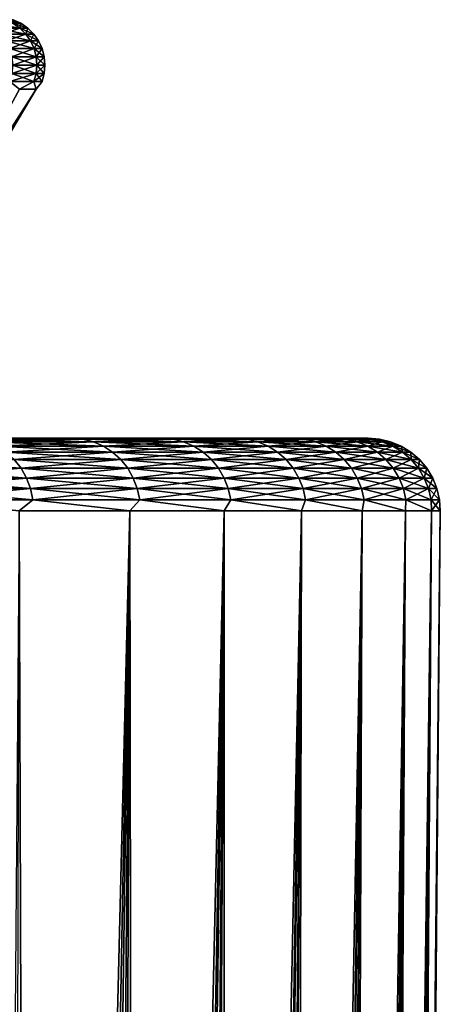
# Model space of a CAD drawing. Header units: metres. Extents: x -105 to 105, y -72 to 59.
# Tile 232 of 256: x 21.25 to 23, y -50.7 to -46.61. Entities that reach past the tile are written whole.
import ezdxf

# ---------------------------------------------------------------- set-up
doc = ezdxf.new("R2010")
doc.units = ezdxf.units.M
doc.layers.add('solid_509431_AD150_SW0001', color=7, linetype='CONTINUOUS')

msp = doc.modelspace()

# ---------------------------------------------------------------- linework, layer by layer
at = {"layer": 'solid_509431_AD150_SW0001'}
for points in [[(21.254328, -46.626785, -6.25), (21.222616, -46.612011, -6.25), (21.18923, -46.612011, -5.060039)], [(21.22089, -46.626785, -5.05826), (21.254328, -46.626785, -6.25), (21.18923, -46.612011, -5.060039)], [(21.254328, -46.626785, -6.25), (21.22089, -46.626785, -7.44174), (21.222616, -46.612011, -6.25)], [(21.249498, -46.646854, -5.056654), (21.22089, -46.626785, -5.05826), (21.120686, -46.626785, -3.87027)], [(21.149157, -46.646854, -3.867062), (21.249498, -46.646854, -5.056654), (21.120686, -46.626785, -3.87027)], [(21.249498, -46.646854, -7.443346), (21.149157, -46.646854, -8.632937), (21.22089, -46.626785, -7.44174)], [(21.173719, -46.671612, -8.635705), (21.149157, -46.646854, -8.632937), (21.249498, -46.646854, -7.443346)], [(21.274176, -46.671612, -5.055268), (21.249498, -46.646854, -5.056654), (21.149157, -46.646854, -3.867062)], [(21.173719, -46.671612, -3.864295), (21.274176, -46.671612, -5.055268), (21.149157, -46.646854, -3.867062)], [(21.274176, -46.671612, -7.444732), (21.173719, -46.671612, -8.635705), (21.249498, -46.646854, -7.443346)], [(21.249498, -46.646854, -7.443346), (21.22089, -46.626785, -7.44174), (21.254328, -46.626785, -6.25)], [(21.28298, -46.646854, -6.25), (21.254328, -46.626785, -6.25), (21.22089, -46.626785, -5.05826)], [(21.249498, -46.646854, -5.056654), (21.28298, -46.646854, -6.25), (21.22089, -46.626785, -5.05826)], [(21.28298, -46.646854, -6.25), (21.249498, -46.646854, -7.443346), (21.254328, -46.626785, -6.25)], [(21.274176, -46.671612, -7.444732), (21.249498, -46.646854, -7.443346), (21.28298, -46.646854, -6.25)], [(21.307697, -46.671612, -6.25), (21.28298, -46.646854, -6.25), (21.249498, -46.646854, -5.056654)], [(21.274176, -46.671612, -5.055268), (21.307697, -46.671612, -6.25), (21.249498, -46.646854, -5.056654)], [(21.307697, -46.671612, -6.25), (21.274176, -46.671612, -7.444732), (21.28298, -46.646854, -6.25)], [(21.193617, -46.700294, -8.637947), (21.173719, -46.671612, -8.635705), (21.274176, -46.671612, -7.444732)], [(21.29417, -46.700294, -5.054145), (21.274176, -46.671612, -5.055268), (21.173719, -46.671612, -3.864295)], [(21.193617, -46.700294, -3.862053), (21.29417, -46.700294, -5.054145), (21.173719, -46.671612, -3.864295)], [(21.29417, -46.700294, -7.445855), (21.193617, -46.700294, -8.637947), (21.274176, -46.671612, -7.444732)], [(21.208246, -46.732029, -8.639595), (21.193617, -46.700294, -8.637947), (21.29417, -46.700294, -7.445855)], [(21.308867, -46.732029, -5.053319), (21.29417, -46.700294, -5.054145), (21.193617, -46.700294, -3.862053)], [(21.208246, -46.732029, -3.860404), (21.308867, -46.732029, -5.053319), (21.193617, -46.700294, -3.862053)], [(21.308867, -46.732029, -7.446681), (21.208246, -46.732029, -8.639595), (21.29417, -46.700294, -7.445855)], [(21.29417, -46.700294, -7.445855), (21.274176, -46.671612, -7.444732), (21.307697, -46.671612, -6.25)], [(21.327723, -46.700294, -6.25), (21.307697, -46.671612, -6.25), (21.274176, -46.671612, -5.055268)], [(21.29417, -46.700294, -5.054145), (21.327723, -46.700294, -6.25), (21.274176, -46.671612, -5.055268)], [(21.327723, -46.700294, -6.25), (21.29417, -46.700294, -7.445855), (21.307697, -46.671612, -6.25)], [(21.308867, -46.732029, -7.446681), (21.29417, -46.700294, -7.445855), (21.327723, -46.700294, -6.25)], [(21.342443, -46.732029, -6.25), (21.327723, -46.700294, -6.25), (21.29417, -46.700294, -5.054145)], [(21.308867, -46.732029, -5.053319), (21.342443, -46.732029, -6.25), (21.29417, -46.700294, -5.054145)], [(21.342443, -46.732029, -6.25), (21.308867, -46.732029, -7.446681), (21.327723, -46.700294, -6.25)], [(21.217155, -46.765842, -8.640599), (21.208246, -46.732029, -8.639595), (21.308867, -46.732029, -7.446681)], [(21.31782, -46.765842, -5.052817), (21.308867, -46.732029, -5.053319), (21.208246, -46.732029, -3.860404)], [(21.217155, -46.765842, -3.859401), (21.31782, -46.765842, -5.052817), (21.208246, -46.732029, -3.860404)], [(21.31782, -46.765842, -7.447183), (21.217155, -46.765842, -8.640599), (21.308867, -46.732029, -7.446681)], [(21.31782, -46.765842, -7.447183), (21.308867, -46.732029, -7.446681), (21.342443, -46.732029, -6.25)], [(21.35141, -46.765842, -6.25), (21.342443, -46.732029, -6.25), (21.308867, -46.732029, -5.053319)], [(21.31782, -46.765842, -5.052817), (21.35141, -46.765842, -6.25), (21.308867, -46.732029, -5.053319)], [(21.35141, -46.765842, -6.25), (21.31782, -46.765842, -7.447183), (21.342443, -46.732029, -6.25)], [(21.220076, -46.800701, -8.640928), (21.217155, -46.765842, -8.640599), (21.31782, -46.765842, -7.447183)], [(21.320751, -46.800701, -5.052652), (21.31782, -46.765842, -5.052817), (21.217155, -46.765842, -3.859401)], [(21.220076, -46.800701, -3.859072), (21.320751, -46.800701, -5.052652), (21.217155, -46.765842, -3.859401)], [(21.320751, -46.800701, -7.447348), (21.220076, -46.800701, -8.640928), (21.31782, -46.765842, -7.447183)], [(21.320751, -46.800701, -7.447348), (21.31782, -46.765842, -7.447183), (21.35141, -46.765842, -6.25)], [(21.354347, -46.800701, -6.25), (21.35141, -46.765842, -6.25), (21.31782, -46.765842, -5.052817)], [(21.320751, -46.800701, -5.052652), (21.354347, -46.800701, -6.25), (21.31782, -46.765842, -5.052817)], [(21.354347, -46.800701, -6.25), (21.320751, -46.800701, -7.447348), (21.35141, -46.765842, -6.25)], [(21.216913, -46.835541, -8.640572), (21.220076, -46.800701, -8.640928), (21.320751, -46.800701, -7.447348)], [(21.317575, -46.835541, -7.447169), (21.216913, -46.835541, -8.640572), (21.320751, -46.800701, -7.447348)], [(21.216913, -46.835541, -3.859428), (21.317575, -46.835541, -5.052831), (21.220076, -46.800701, -3.859072)], [(21.317575, -46.835541, -5.052831), (21.320751, -46.800701, -5.052652), (21.220076, -46.800701, -3.859072)], [(21.317575, -46.835541, -7.447169), (21.320751, -46.800701, -7.447348), (21.354347, -46.800701, -6.25)], [(21.351164, -46.835541, -6.25), (21.317575, -46.835541, -7.447169), (21.354347, -46.800701, -6.25)], [(21.317575, -46.835541, -5.052831), (21.351164, -46.835541, -6.25), (21.320751, -46.800701, -5.052652)], [(21.351164, -46.835541, -6.25), (21.354347, -46.800701, -6.25), (21.320751, -46.800701, -5.052652)], [(21.207767, -46.869289, -8.639542), (21.216913, -46.835541, -8.640572), (21.317575, -46.835541, -7.447169)], [(21.308386, -46.869289, -7.446653), (21.207767, -46.869289, -8.639542), (21.317575, -46.835541, -7.447169)], [(21.207767, -46.869289, -3.860458), (21.308386, -46.869289, -5.053347), (21.216913, -46.835541, -3.859428)], [(21.308386, -46.869289, -5.053347), (21.317575, -46.835541, -5.052831), (21.216913, -46.835541, -3.859428)], [(21.308386, -46.869289, -7.446653), (21.317575, -46.835541, -7.447169), (21.351164, -46.835541, -6.25)], [(21.341961, -46.869289, -6.25), (21.308386, -46.869289, -7.446653), (21.351164, -46.835541, -6.25)], [(21.308386, -46.869289, -5.053347), (21.341961, -46.869289, -6.25), (21.317575, -46.835541, -5.052831)], [(21.341961, -46.869289, -6.25), (21.351164, -46.835541, -6.25), (21.317575, -46.835541, -5.052831)], [(20.849014, -47.633389, -7.420856), (21.248802, -46.90089, -8.075061), (21.318338, -46.90089, -6.859016)], [(20.849014, -47.633389, -7.420856), (21.318338, -46.90089, -6.859016), (20.881865, -47.633389, -6.25)], [(20.849014, -47.633389, -5.079144), (21.318338, -46.90089, -5.640984), (21.248802, -46.90089, -4.424939)], [(20.881865, -47.633389, -6.25), (21.318338, -46.90089, -5.640984), (20.849014, -47.633389, -5.079144)], [(20.881865, -47.633389, -6.25), (21.318338, -46.90089, -6.859016), (21.318338, -46.90089, -5.640984)], [(21.248802, -46.90089, -8.075061), (21.207767, -46.869289, -8.639542), (21.308386, -46.869289, -7.446653)], [(21.248802, -46.90089, -4.424939), (21.308386, -46.869289, -5.053347), (21.207767, -46.869289, -3.860458)], [(21.318338, -46.90089, -6.859016), (21.248802, -46.90089, -8.075061), (21.308386, -46.869289, -7.446653)], [(21.248802, -46.90089, -4.424939), (21.318338, -46.90089, -5.640984), (21.308386, -46.869289, -5.053347)], [(21.318338, -46.90089, -6.859016), (21.308386, -46.869289, -7.446653), (21.341961, -46.869289, -6.25)], [(21.318338, -46.90089, -5.640984), (21.341961, -46.869289, -6.25), (21.308386, -46.869289, -5.053347)], [(21.318338, -46.90089, -5.640984), (21.318338, -46.90089, -6.859016), (21.341961, -46.869289, -6.25)], [(18.566996, -48.349998, -14.729259), (21.424225, -48.349998, -13.744877), (20.970243, -48.349998, -14.93444)], [(18.566996, -48.349998, -14.729259), (19.020781, -48.349998, -13.655476), (21.424225, -48.349998, -13.744877)], [(18.566996, -48.349998, 2.229258), (20.970243, -48.349998, 2.43444), (21.424225, -48.349998, 1.244877)], [(19.020781, -48.349998, 1.155475), (18.566996, -48.349998, 2.229258), (21.424225, -48.349998, 1.244877)], [(19.020781, -48.349998, -13.655476), (19.412535, -48.349998, -12.557506), (21.424225, -48.349998, -13.744877)], [(19.020781, -48.349998, 1.155475), (21.424225, -48.349998, 1.244877), (21.810785, -48.349998, 0.031738)], [(19.412535, -48.349998, 0.057506), (19.020781, -48.349998, 1.155475), (21.810785, -48.349998, 0.031738)], [(19.412535, -48.349998, -12.557506), (21.810785, -48.349998, -12.531737), (21.424225, -48.349998, -13.744877)], [(19.412535, -48.349998, -12.557506), (19.740957, -48.349998, -11.439003), (21.810785, -48.349998, -12.531737)], [(19.740957, -48.349998, -1.060997), (19.412535, -48.349998, 0.057506), (21.810785, -48.349998, 0.031738)], [(19.740957, -48.349998, -11.439003), (22.128712, -48.349998, -11.298835), (21.810785, -48.349998, -12.531737)], [(19.740957, -48.349998, -11.439003), (20.005001, -48.349998, -10.303526), (22.128712, -48.349998, -11.298835)], [(19.740957, -48.349998, -1.060997), (21.810785, -48.349998, 0.031738), (22.128712, -48.349998, -1.201165)], [(20.005001, -48.349998, -2.196474), (19.740957, -48.349998, -1.060997), (22.128712, -48.349998, -1.201165)], [(20.005001, -48.349998, -10.303526), (22.37698, -48.349998, -10.050182), (22.128712, -48.349998, -11.298835)], [(20.005001, -48.349998, -10.303526), (20.203783, -48.349998, -9.154882), (22.37698, -48.349998, -10.050182)], [(20.005001, -48.349998, -2.196474), (22.128712, -48.349998, -1.201165), (22.37698, -48.349998, -2.449817)], [(20.203783, -48.349998, -3.345118), (20.005001, -48.349998, -2.196474), (22.37698, -48.349998, -2.449817)], [(20.203783, -48.349998, -9.154882), (22.554886, -48.349998, -8.789244), (22.37698, -48.349998, -10.050182)], [(20.203783, -48.349998, -9.154882), (20.336672, -48.349998, -7.996703), (22.554886, -48.349998, -8.789244)], [(20.203783, -48.349998, -3.345118), (22.37698, -48.349998, -2.449817), (22.554886, -48.349998, -3.710756)], [(20.336672, -48.349998, -4.503297), (20.203783, -48.349998, -3.345118), (22.554886, -48.349998, -3.710756)], [(20.336672, -48.349998, -7.996703), (22.661766, -48.349998, -7.520773), (22.554886, -48.349998, -8.789244)], [(20.336672, -48.349998, -7.996703), (20.403221, -48.349998, -6.83289), (22.661766, -48.349998, -7.520773)], [(20.336672, -48.349998, -4.503297), (22.554886, -48.349998, -3.710756), (22.661766, -48.349998, -4.979227)], [(20.403221, -48.349998, -5.66711), (20.336672, -48.349998, -4.503297), (22.661766, -48.349998, -4.979227)], [(20.403221, -48.349998, -6.83289), (22.697371, -48.349998, -6.25), (22.661766, -48.349998, -7.520773)], [(20.403221, -48.349998, -5.66711), (22.661766, -48.349998, -4.979227), (22.697371, -48.349998, -6.25)], [(20.403221, -48.349998, -6.83289), (20.403221, -48.349998, -5.66711), (22.697371, -48.349998, -6.25)], [(21.072699, -48.353733, -14.80899), (20.970243, -48.349998, -14.93444), (21.424225, -48.349998, -13.744877)], [(21.072699, -48.353733, 2.308991), (21.424225, -48.349998, 1.244877), (20.970243, -48.349998, 2.43444)], [(21.512196, -48.353733, -13.635146), (21.072699, -48.353733, -14.80899), (21.424225, -48.349998, -13.744877)], [(21.072699, -48.353733, 2.308991), (21.512196, -48.353733, 1.135146), (21.424225, -48.349998, 1.244877)], [(21.115374, -48.364861, -14.826324), (21.072699, -48.353733, -14.80899), (21.512196, -48.353733, -13.635146)], [(21.555759, -48.364861, 1.150102), (21.512196, -48.353733, 1.135146), (21.072699, -48.353733, 2.308991)], [(21.115374, -48.364861, 2.326323), (21.555759, -48.364861, 1.150102), (21.072699, -48.353733, 2.308991)], [(21.555759, -48.364861, -13.650102), (21.115374, -48.364861, -14.826324), (21.512196, -48.353733, -13.635146)], [(21.155891, -48.383099, -14.84278), (21.115374, -48.364861, -14.826324), (21.555759, -48.364861, -13.650102)], [(21.597124, -48.383099, 1.164302), (21.555759, -48.364861, 1.150102), (21.115374, -48.364861, 2.326323)], [(21.155891, -48.383099, 2.34278), (21.597124, -48.383099, 1.164302), (21.115374, -48.364861, 2.326323)], [(21.597124, -48.383099, -13.664302), (21.155891, -48.383099, -14.84278), (21.555759, -48.364861, -13.650102)], [(21.512196, -48.353733, -13.635146), (21.424225, -48.349998, -13.744877), (21.810785, -48.349998, -12.531737)], [(21.512196, -48.353733, 1.135146), (21.810785, -48.349998, 0.031738), (21.424225, -48.349998, 1.244877)], [(21.886362, -48.353733, -12.438873), (21.512196, -48.353733, -13.635146), (21.810785, -48.349998, -12.531737)], [(21.512196, -48.353733, 1.135146), (21.886362, -48.353733, -0.061127), (21.810785, -48.349998, 0.031738)], [(21.555759, -48.364861, -13.650102), (21.512196, -48.353733, -13.635146), (21.886362, -48.353733, -12.438873)], [(21.930683, -48.364861, -0.048594), (21.886362, -48.353733, -0.061127), (21.512196, -48.353733, 1.135146)], [(21.555759, -48.364861, 1.150102), (21.930683, -48.364861, -0.048594), (21.512196, -48.353733, 1.135146)], [(21.930683, -48.364861, -12.451406), (21.555759, -48.364861, -13.650102), (21.886362, -48.353733, -12.438873)], [(21.597124, -48.383099, -13.664302), (21.555759, -48.364861, -13.650102), (21.930683, -48.364861, -12.451406)], [(21.972765, -48.383099, -0.036694), (21.930683, -48.364861, -0.048594), (21.555759, -48.364861, 1.150102)], [(21.597124, -48.383099, 1.164302), (21.972765, -48.383099, -0.036694), (21.555759, -48.364861, 1.150102)], [(21.972765, -48.383099, -12.463306), (21.597124, -48.383099, -13.664302), (21.930683, -48.364861, -12.451406)], [(21.886362, -48.353733, -12.438873), (21.810785, -48.349998, -12.531737), (22.128712, -48.349998, -11.298835)], [(21.886362, -48.353733, -0.061127), (22.128712, -48.349998, -1.201165), (21.810785, -48.349998, 0.031738)], [(22.194059, -48.353733, -11.223805), (21.886362, -48.353733, -12.438873), (22.128712, -48.349998, -11.298835)], [(21.886362, -48.353733, -0.061127), (22.194059, -48.353733, -1.276195), (22.128712, -48.349998, -1.201165)], [(21.930683, -48.364861, -12.451406), (21.886362, -48.353733, -12.438873), (22.194059, -48.353733, -11.223805)], [(22.239002, -48.364861, -1.266123), (22.194059, -48.353733, -1.276195), (21.886362, -48.353733, -0.061127)], [(21.930683, -48.364861, -0.048594), (22.239002, -48.364861, -1.266123), (21.886362, -48.353733, -0.061127)], [(22.239002, -48.364861, -11.233877), (21.930683, -48.364861, -12.451406), (22.194059, -48.353733, -11.223805)], [(21.972765, -48.383099, -12.463306), (21.930683, -48.364861, -12.451406), (22.239002, -48.364861, -11.233877)], [(22.281677, -48.383099, -1.256559), (22.239002, -48.364861, -1.266123), (21.930683, -48.364861, -0.048594)], [(21.972765, -48.383099, -0.036694), (22.281677, -48.383099, -1.256559), (21.930683, -48.364861, -0.048594)], [(22.281677, -48.383099, -11.243441), (21.972765, -48.383099, -12.463306), (22.239002, -48.364861, -11.233877)], [(22.194059, -48.353733, -11.223805), (22.128712, -48.349998, -11.298835), (22.37698, -48.349998, -10.050182)], [(22.194059, -48.353733, -1.276195), (22.37698, -48.349998, -2.449817), (22.128712, -48.349998, -1.201165)], [(22.434353, -48.353733, -9.993631), (22.194059, -48.353733, -11.223805), (22.37698, -48.349998, -10.050182)], [(22.194059, -48.353733, -1.276195), (22.434353, -48.353733, -2.506369), (22.37698, -48.349998, -2.449817)], [(22.239002, -48.364861, -11.233877), (22.194059, -48.353733, -11.223805), (22.434353, -48.353733, -9.993631)], [(22.479784, -48.364861, -2.498787), (22.434353, -48.353733, -2.506369), (22.194059, -48.353733, -1.276195)], [(22.239002, -48.364861, -1.266123), (22.479784, -48.364861, -2.498787), (22.194059, -48.353733, -1.276195)], [(22.479784, -48.364861, -10.001212), (22.239002, -48.364861, -11.233877), (22.434353, -48.353733, -9.993631)], [(22.281677, -48.383099, -11.243441), (22.239002, -48.364861, -11.233877), (22.479784, -48.364861, -10.001212)], [(22.522921, -48.383099, -2.491589), (22.479784, -48.364861, -2.498787), (22.239002, -48.364861, -1.266123)], [(22.281677, -48.383099, -1.256559), (22.522921, -48.383099, -2.491589), (22.239002, -48.364861, -1.266123)], [(22.522921, -48.383099, -10.00841), (22.281677, -48.383099, -11.243441), (22.479784, -48.364861, -10.001212)], [(22.434353, -48.353733, -9.993631), (22.37698, -48.349998, -10.050182), (22.554886, -48.349998, -8.789244)], [(22.434353, -48.353733, -2.506369), (22.554886, -48.349998, -3.710756), (22.37698, -48.349998, -2.449817)], [(22.606516, -48.353733, -8.752089), (22.434353, -48.353733, -9.993631), (22.554886, -48.349998, -8.789244)], [(22.434353, -48.353733, -2.506369), (22.606516, -48.353733, -3.747911), (22.554886, -48.349998, -3.710756)], [(22.479784, -48.364861, -10.001212), (22.434353, -48.353733, -9.993631), (22.606516, -48.353733, -8.752089)], [(22.652294, -48.364861, -3.742845), (22.606516, -48.353733, -3.747911), (22.434353, -48.353733, -2.506369)], [(22.479784, -48.364861, -2.498787), (22.652294, -48.364861, -3.742845), (22.434353, -48.353733, -2.506369)], [(22.652294, -48.364861, -8.757155), (22.479784, -48.364861, -10.001212), (22.606516, -48.353733, -8.752089)], [(22.522921, -48.383099, -10.00841), (22.479784, -48.364861, -10.001212), (22.652294, -48.364861, -8.757155)], [(22.695763, -48.383099, -3.738034), (22.652294, -48.364861, -3.742845), (22.479784, -48.364861, -2.498787)], [(22.522921, -48.383099, -2.491589), (22.695763, -48.383099, -3.738034), (22.479784, -48.364861, -2.498787)], [(22.695763, -48.383099, -8.761967), (22.522921, -48.383099, -10.00841), (22.652294, -48.364861, -8.757155)], [(22.606516, -48.353733, -8.752089), (22.554886, -48.349998, -8.789244), (22.661766, -48.349998, -7.520773)], [(22.606516, -48.353733, -3.747911), (22.661766, -48.349998, -4.979227), (22.554886, -48.349998, -3.710756)], [(22.710022, -48.353733, -7.502947), (22.606516, -48.353733, -8.752089), (22.661766, -48.349998, -7.520773)], [(22.606516, -48.353733, -3.747911), (22.710022, -48.353733, -4.997053), (22.661766, -48.349998, -4.979227)], [(22.652294, -48.364861, -8.757155), (22.606516, -48.353733, -8.752089), (22.710022, -48.353733, -7.502947)], [(22.756012, -48.364861, -4.994516), (22.710022, -48.353733, -4.997053), (22.606516, -48.353733, -3.747911)], [(22.652294, -48.364861, -3.742845), (22.756012, -48.364861, -4.994516), (22.606516, -48.353733, -3.747911)], [(22.756012, -48.364861, -7.505484), (22.652294, -48.364861, -8.757155), (22.710022, -48.353733, -7.502947)], [(22.695763, -48.383099, -8.761967), (22.652294, -48.364861, -8.757155), (22.756012, -48.364861, -7.505484)], [(22.799677, -48.383099, -4.992107), (22.756012, -48.364861, -4.994516), (22.652294, -48.364861, -3.742845)], [(22.695763, -48.383099, -3.738034), (22.799677, -48.383099, -4.992107), (22.652294, -48.364861, -3.742845)], [(22.710022, -48.353733, -7.502947), (22.661766, -48.349998, -7.520773), (22.697371, -48.349998, -6.25)], [(22.74456, -48.353733, -6.25), (22.697371, -48.349998, -6.25), (22.661766, -48.349998, -4.979227)], [(22.710022, -48.353733, -4.997053), (22.74456, -48.353733, -6.25), (22.661766, -48.349998, -4.979227)], [(22.799677, -48.383099, -7.507893), (22.695763, -48.383099, -8.761967), (22.756012, -48.364861, -7.505484)], [(22.74456, -48.353733, -6.25), (22.710022, -48.353733, -7.502947), (22.697371, -48.349998, -6.25)], [(22.756012, -48.364861, -7.505484), (22.710022, -48.353733, -7.502947), (22.74456, -48.353733, -6.25)], [(22.710022, -48.353733, -4.997053), (22.790619, -48.364861, -6.25), (22.74456, -48.353733, -6.25)], [(22.756012, -48.364861, -4.994516), (22.790619, -48.364861, -6.25), (22.710022, -48.353733, -4.997053)], [(22.790619, -48.364861, -6.25), (22.756012, -48.364861, -7.505484), (22.74456, -48.353733, -6.25)], [(22.799677, -48.383099, -7.507893), (22.756012, -48.364861, -7.505484), (22.790619, -48.364861, -6.25)], [(22.756012, -48.364861, -4.994516), (22.834351, -48.383099, -6.25), (22.790619, -48.364861, -6.25)], [(22.799677, -48.383099, -4.992107), (22.834351, -48.383099, -6.25), (22.756012, -48.364861, -4.994516)], [(22.834351, -48.383099, -6.25), (22.799677, -48.383099, -7.507893), (22.790619, -48.364861, -6.25)], [(21.193243, -48.407997, -14.857951), (21.155891, -48.383099, -14.84278), (21.597124, -48.383099, -13.664302)], [(21.635254, -48.407997, 1.177392), (21.597124, -48.383099, 1.164302), (21.155891, -48.383099, 2.34278)], [(21.193243, -48.407997, 2.357952), (21.635254, -48.407997, 1.177392), (21.155891, -48.383099, 2.34278)], [(21.635254, -48.407997, -13.677392), (21.193243, -48.407997, -14.857951), (21.597124, -48.383099, -13.664302)], [(21.226498, -48.438931, -14.871458), (21.193243, -48.407997, -14.857951), (21.635254, -48.407997, -13.677392)], [(21.669203, -48.438931, 1.189047), (21.635254, -48.407997, 1.177392), (21.193243, -48.407997, 2.357952)], [(21.226498, -48.438931, 2.371458), (21.669203, -48.438931, 1.189047), (21.193243, -48.407997, 2.357952)], [(21.669203, -48.438931, -13.689047), (21.226498, -48.438931, -14.871458), (21.635254, -48.407997, -13.677392)], [(21.635254, -48.407997, -13.677392), (21.597124, -48.383099, -13.664302), (21.972765, -48.383099, -12.463306)], [(22.01156, -48.407997, -0.025724), (21.972765, -48.383099, -0.036694), (21.597124, -48.383099, 1.164302)], [(21.635254, -48.407997, 1.177392), (22.01156, -48.407997, -0.025724), (21.597124, -48.383099, 1.164302)], [(22.01156, -48.407997, -12.474277), (21.635254, -48.407997, -13.677392), (21.972765, -48.383099, -12.463306)], [(21.669203, -48.438931, -13.689047), (21.635254, -48.407997, -13.677392), (22.01156, -48.407997, -12.474277)], [(22.046099, -48.438931, -0.015957), (22.01156, -48.407997, -0.025724), (21.635254, -48.407997, 1.177392)], [(21.669203, -48.438931, 1.189047), (22.046099, -48.438931, -0.015957), (21.635254, -48.407997, 1.177392)], [(22.046099, -48.438931, -12.484042), (21.669203, -48.438931, -13.689047), (22.01156, -48.407997, -12.474277)], [(22.01156, -48.407997, -12.474277), (21.972765, -48.383099, -12.463306), (22.281677, -48.383099, -11.243441)], [(22.321016, -48.407997, -1.247743), (22.281677, -48.383099, -1.256559), (21.972765, -48.383099, -0.036694)], [(22.01156, -48.407997, -0.025724), (22.321016, -48.407997, -1.247743), (21.972765, -48.383099, -0.036694)], [(22.321016, -48.407997, -11.252257), (22.01156, -48.407997, -12.474277), (22.281677, -48.383099, -11.243441)], [(22.046099, -48.438931, -12.484042), (22.01156, -48.407997, -12.474277), (22.321016, -48.407997, -11.252257)], [(22.356041, -48.438931, -1.239894), (22.321016, -48.407997, -1.247743), (22.01156, -48.407997, -0.025724)], [(22.046099, -48.438931, -0.015957), (22.356041, -48.438931, -1.239894), (22.01156, -48.407997, -0.025724)], [(22.356041, -48.438931, -11.260106), (22.046099, -48.438931, -12.484042), (22.321016, -48.407997, -11.252257)], [(22.321016, -48.407997, -11.252257), (22.281677, -48.383099, -11.243441), (22.522921, -48.383099, -10.00841)], [(22.562687, -48.407997, -2.484954), (22.522921, -48.383099, -2.491589), (22.281677, -48.383099, -1.256559)], [(22.321016, -48.407997, -1.247743), (22.562687, -48.407997, -2.484954), (22.281677, -48.383099, -1.256559)], [(22.562687, -48.407997, -10.015046), (22.321016, -48.407997, -11.252257), (22.522921, -48.383099, -10.00841)], [(22.356041, -48.438931, -11.260106), (22.321016, -48.407997, -11.252257), (22.562687, -48.407997, -10.015046)], [(22.598089, -48.438931, -2.479046), (22.562687, -48.407997, -2.484954), (22.321016, -48.407997, -1.247743)], [(22.356041, -48.438931, -1.239894), (22.598089, -48.438931, -2.479046), (22.321016, -48.407997, -1.247743)], [(22.598089, -48.438931, -10.020954), (22.356041, -48.438931, -11.260106), (22.562687, -48.407997, -10.015046)], [(22.562687, -48.407997, -10.015046), (22.522921, -48.383099, -10.00841), (22.695763, -48.383099, -8.761967)], [(22.735834, -48.407997, -3.733598), (22.695763, -48.383099, -3.738034), (22.522921, -48.383099, -2.491589)], [(22.562687, -48.407997, -2.484954), (22.735834, -48.407997, -3.733598), (22.522921, -48.383099, -2.491589)], [(22.735834, -48.407997, -8.766401), (22.562687, -48.407997, -10.015046), (22.695763, -48.383099, -8.761967)], [(22.598089, -48.438931, -10.020954), (22.562687, -48.407997, -10.015046), (22.735834, -48.407997, -8.766401)], [(22.771507, -48.438931, -3.72965), (22.735834, -48.407997, -3.733598), (22.562687, -48.407997, -2.484954)], [(22.598089, -48.438931, -2.479046), (22.771507, -48.438931, -3.72965), (22.562687, -48.407997, -2.484954)], [(22.771507, -48.438931, -8.77035), (22.598089, -48.438931, -10.020954), (22.735834, -48.407997, -8.766401)], [(22.735834, -48.407997, -8.766401), (22.695763, -48.383099, -8.761967), (22.799677, -48.383099, -7.507893)], [(22.839931, -48.407997, -4.989886), (22.799677, -48.383099, -4.992107), (22.695763, -48.383099, -3.738034)], [(22.735834, -48.407997, -3.733598), (22.839931, -48.407997, -4.989886), (22.695763, -48.383099, -3.738034)], [(22.839931, -48.407997, -7.510114), (22.735834, -48.407997, -8.766401), (22.799677, -48.383099, -7.507893)], [(22.771507, -48.438931, -8.77035), (22.735834, -48.407997, -8.766401), (22.839931, -48.407997, -7.510114)], [(22.875771, -48.438931, -4.987908), (22.839931, -48.407997, -4.989886), (22.735834, -48.407997, -3.733598)], [(22.771507, -48.438931, -3.72965), (22.875771, -48.438931, -4.987908), (22.735834, -48.407997, -3.733598)], [(22.875771, -48.438931, -7.512092), (22.771507, -48.438931, -8.77035), (22.839931, -48.407997, -7.510114)], [(22.839931, -48.407997, -7.510114), (22.799677, -48.383099, -7.507893), (22.834351, -48.383099, -6.25)], [(22.799677, -48.383099, -4.992107), (22.874666, -48.407997, -6.25), (22.834351, -48.383099, -6.25)], [(22.839931, -48.407997, -4.989886), (22.874666, -48.407997, -6.25), (22.799677, -48.383099, -4.992107)], [(22.874666, -48.407997, -6.25), (22.839931, -48.407997, -7.510114), (22.834351, -48.383099, -6.25)], [(22.875771, -48.438931, -7.512092), (22.839931, -48.407997, -7.510114), (22.874666, -48.407997, -6.25)], [(22.839931, -48.407997, -4.989886), (22.910559, -48.438931, -6.25), (22.874666, -48.407997, -6.25)], [(22.875771, -48.438931, -4.987908), (22.910559, -48.438931, -6.25), (22.839931, -48.407997, -4.989886)], [(22.910559, -48.438931, -6.25), (22.875771, -48.438931, -7.512092), (22.874666, -48.407997, -6.25)], [(21.254824, -48.475132, 2.382964), (21.226498, -48.438931, 2.371458), (20.719328, -48.438931, 3.527687)], [(20.746979, -48.475132, 3.540735), (21.254824, -48.475132, 2.382964), (20.719328, -48.438931, 3.527687)], [(21.254824, -48.475132, -14.882963), (20.746979, -48.475132, -16.040735), (21.226498, -48.438931, -14.871458)], [(21.254824, -48.475132, -14.882963), (21.226498, -48.438931, -14.871458), (21.669203, -48.438931, -13.689047)], [(21.69812, -48.475132, 1.198974), (21.669203, -48.438931, 1.189047), (21.226498, -48.438931, 2.371458)], [(21.254824, -48.475132, 2.382964), (21.69812, -48.475132, 1.198974), (21.226498, -48.438931, 2.371458)], [(21.69812, -48.475132, -13.698974), (21.254824, -48.475132, -14.882963), (21.669203, -48.438931, -13.689047)], [(21.69812, -48.475132, -13.698974), (21.669203, -48.438931, -13.689047), (22.046099, -48.438931, -12.484042)], [(22.07552, -48.475132, -0.007638), (22.046099, -48.438931, -0.015957), (21.669203, -48.438931, 1.189047)], [(21.69812, -48.475132, 1.198974), (22.07552, -48.475132, -0.007638), (21.669203, -48.438931, 1.189047)], [(22.07552, -48.475132, -12.492362), (21.69812, -48.475132, -13.698974), (22.046099, -48.438931, -12.484042)], [(22.07552, -48.475132, -12.492362), (22.046099, -48.438931, -12.484042), (22.356041, -48.438931, -11.260106)], [(22.385876, -48.475132, -1.233208), (22.356041, -48.438931, -1.239894), (22.046099, -48.438931, -0.015957)], [(22.07552, -48.475132, -0.007638), (22.385876, -48.475132, -1.233208), (22.046099, -48.438931, -0.015957)], [(22.385876, -48.475132, -11.266792), (22.07552, -48.475132, -12.492362), (22.356041, -48.438931, -11.260106)], [(22.385876, -48.475132, -11.266792), (22.356041, -48.438931, -11.260106), (22.598089, -48.438931, -10.020954)], [(22.628246, -48.475132, -2.474014), (22.598089, -48.438931, -2.479046), (22.356041, -48.438931, -1.239894)], [(22.385876, -48.475132, -1.233208), (22.628246, -48.475132, -2.474014), (22.356041, -48.438931, -1.239894)], [(22.628246, -48.475132, -10.025987), (22.385876, -48.475132, -11.266792), (22.598089, -48.438931, -10.020954)], [(22.628246, -48.475132, -10.025987), (22.598089, -48.438931, -10.020954), (22.771507, -48.438931, -8.77035)], [(22.801897, -48.475132, -3.726287), (22.771507, -48.438931, -3.72965), (22.598089, -48.438931, -2.479046)], [(22.628246, -48.475132, -2.474014), (22.801897, -48.475132, -3.726287), (22.598089, -48.438931, -2.479046)], [(22.801897, -48.475132, -8.773713), (22.628246, -48.475132, -10.025987), (22.771507, -48.438931, -8.77035)], [(22.801897, -48.475132, -8.773713), (22.771507, -48.438931, -8.77035), (22.875771, -48.438931, -7.512092)], [(22.906298, -48.475132, -4.986224), (22.875771, -48.438931, -4.987908), (22.771507, -48.438931, -3.72965)], [(22.801897, -48.475132, -3.726287), (22.906298, -48.475132, -4.986224), (22.771507, -48.438931, -3.72965)], [(22.906298, -48.475132, -7.513776), (22.801897, -48.475132, -8.773713), (22.875771, -48.438931, -7.512092)], [(22.906298, -48.475132, -7.513776), (22.875771, -48.438931, -7.512092), (22.910559, -48.438931, -6.25)], [(22.875771, -48.438931, -4.987908), (22.941133, -48.475132, -6.25), (22.910559, -48.438931, -6.25)], [(22.906298, -48.475132, -4.986224), (22.941133, -48.475132, -6.25), (22.875771, -48.438931, -4.987908)], [(22.941133, -48.475132, -6.25), (22.906298, -48.475132, -7.513776), (22.910559, -48.438931, -6.25)], [(20.769129, -48.515694, -16.051188), (20.746979, -48.475132, -16.040735), (21.254824, -48.475132, -14.882963)], [(21.277517, -48.515694, 2.392181), (21.254824, -48.475132, 2.382964), (20.746979, -48.475132, 3.540735)], [(20.769129, -48.515694, 3.551188), (21.277517, -48.515694, 2.392181), (20.746979, -48.475132, 3.540735)], [(21.277517, -48.515694, -14.89218), (20.769129, -48.515694, -16.051188), (21.254824, -48.475132, -14.882963)], [(21.277517, -48.515694, -14.89218), (21.254824, -48.475132, -14.882963), (21.69812, -48.475132, -13.698974)], [(21.721287, -48.515694, 1.206927), (21.69812, -48.475132, 1.198974), (21.254824, -48.475132, 2.382964)], [(21.277517, -48.515694, 2.392181), (21.721287, -48.515694, 1.206927), (21.254824, -48.475132, 2.382964)], [(21.721287, -48.515694, -13.706927), (21.277517, -48.515694, -14.89218), (21.69812, -48.475132, -13.698974)], [(21.721287, -48.515694, -13.706927), (21.69812, -48.475132, -13.698974), (22.07552, -48.475132, -12.492362)], [(22.099089, -48.515694, -0.000973), (22.07552, -48.475132, -0.007638), (21.69812, -48.475132, 1.198974)], [(21.721287, -48.515694, 1.206927), (22.099089, -48.515694, -0.000973), (21.69812, -48.475132, 1.198974)], [(22.099089, -48.515694, -12.499026), (21.721287, -48.515694, -13.706927), (22.07552, -48.475132, -12.492362)], [(22.099089, -48.515694, -12.499026), (22.07552, -48.475132, -12.492362), (22.385876, -48.475132, -11.266792)], [(22.409775, -48.515694, -1.227852), (22.385876, -48.475132, -1.233208), (22.07552, -48.475132, -0.007638)], [(22.099089, -48.515694, -0.000973), (22.409775, -48.515694, -1.227852), (22.07552, -48.475132, -0.007638)], [(22.409775, -48.515694, -11.272148), (22.099089, -48.515694, -12.499026), (22.385876, -48.475132, -11.266792)], [(22.409775, -48.515694, -11.272148), (22.385876, -48.475132, -11.266792), (22.628246, -48.475132, -10.025987)], [(22.652405, -48.515694, -2.469982), (22.628246, -48.475132, -2.474014), (22.385876, -48.475132, -1.233208)], [(22.409775, -48.515694, -1.227852), (22.652405, -48.515694, -2.469982), (22.385876, -48.475132, -1.233208)], [(22.652405, -48.515694, -10.030018), (22.409775, -48.515694, -11.272148), (22.628246, -48.475132, -10.025987)], [(22.652405, -48.515694, -10.030018), (22.628246, -48.475132, -10.025987), (22.801897, -48.475132, -8.773713)], [(22.826241, -48.515694, -3.723592), (22.801897, -48.475132, -3.726287), (22.628246, -48.475132, -2.474014)], [(22.652405, -48.515694, -2.469982), (22.826241, -48.515694, -3.723592), (22.628246, -48.475132, -2.474014)], [(22.826241, -48.515694, -8.776408), (22.652405, -48.515694, -10.030018), (22.801897, -48.475132, -8.773713)], [(22.826241, -48.515694, -8.776408), (22.801897, -48.475132, -8.773713), (22.906298, -48.475132, -7.513776)], [(22.930754, -48.515694, -4.984875), (22.906298, -48.475132, -4.986224), (22.801897, -48.475132, -3.726287)], [(22.826241, -48.515694, -3.723592), (22.930754, -48.515694, -4.984875), (22.801897, -48.475132, -3.726287)], [(22.930754, -48.515694, -7.515125), (22.826241, -48.515694, -8.776408), (22.906298, -48.475132, -7.513776)], [(22.930754, -48.515694, -7.515125), (22.906298, -48.475132, -7.513776), (22.941133, -48.475132, -6.25)], [(22.906298, -48.475132, -4.986224), (22.965628, -48.515694, -6.25), (22.941133, -48.475132, -6.25)], [(22.930754, -48.515694, -4.984875), (22.965628, -48.515694, -6.25), (22.906298, -48.475132, -4.986224)], [(22.965628, -48.515694, -6.25), (22.930754, -48.515694, -7.515125), (22.941133, -48.475132, -6.25)], [(20.785227, -48.559605, -16.058784), (20.769129, -48.515694, -16.051188), (21.277517, -48.515694, -14.89218)], [(21.29401, -48.559605, 2.398879), (21.277517, -48.515694, 2.392181), (20.769129, -48.515694, 3.551188)], [(20.785227, -48.559605, 3.558785), (21.29401, -48.559605, 2.398879), (20.769129, -48.515694, 3.551188)], [(21.29401, -48.559605, -14.898879), (20.785227, -48.559605, -16.058784), (21.277517, -48.515694, -14.89218)], [(21.29401, -48.559605, -14.898879), (21.277517, -48.515694, -14.89218), (21.721287, -48.515694, -13.706927)], [(21.738123, -48.559605, 1.212707), (21.721287, -48.515694, 1.206927), (21.277517, -48.515694, 2.392181)], [(21.29401, -48.559605, 2.398879), (21.738123, -48.559605, 1.212707), (21.277517, -48.515694, 2.392181)], [(21.738123, -48.559605, -13.712707), (21.29401, -48.559605, -14.898879), (21.721287, -48.515694, -13.706927)], [(21.738123, -48.559605, -13.712707), (21.721287, -48.515694, -13.706927), (22.099089, -48.515694, -12.499026)], [(22.116217, -48.559605, 0.00387), (22.099089, -48.515694, -0.000973), (21.721287, -48.515694, 1.206927)], [(21.738123, -48.559605, 1.212707), (22.116217, -48.559605, 0.00387), (21.721287, -48.515694, 1.206927)], [(22.116217, -48.559605, -12.50387), (21.738123, -48.559605, -13.712707), (22.099089, -48.515694, -12.499026)], [(22.116217, -48.559605, -12.50387), (22.099089, -48.515694, -12.499026), (22.409775, -48.515694, -11.272148)], [(22.427145, -48.559605, -1.223959), (22.409775, -48.515694, -1.227852), (22.099089, -48.515694, -0.000973)], [(22.116217, -48.559605, 0.00387), (22.427145, -48.559605, -1.223959), (22.099089, -48.515694, -0.000973)], [(22.427145, -48.559605, -11.276041), (22.116217, -48.559605, -12.50387), (22.409775, -48.515694, -11.272148)], [(22.427145, -48.559605, -11.276041), (22.409775, -48.515694, -11.272148), (22.652405, -48.515694, -10.030018)], [(22.669964, -48.559605, -2.467052), (22.652405, -48.515694, -2.469982), (22.409775, -48.515694, -1.227852)], [(22.427145, -48.559605, -1.223959), (22.669964, -48.559605, -2.467052), (22.409775, -48.515694, -1.227852)], [(22.669964, -48.559605, -10.032948), (22.427145, -48.559605, -11.276041), (22.652405, -48.515694, -10.030018)], [(22.669964, -48.559605, -10.032948), (22.652405, -48.515694, -10.030018), (22.826241, -48.515694, -8.776408)], [(22.843933, -48.559605, -3.721634), (22.826241, -48.515694, -3.723592), (22.652405, -48.515694, -2.469982)], [(22.669964, -48.559605, -2.467052), (22.843933, -48.559605, -3.721634), (22.652405, -48.515694, -2.469982)], [(22.843933, -48.559605, -8.778366), (22.669964, -48.559605, -10.032948), (22.826241, -48.515694, -8.776408)], [(22.843933, -48.559605, -8.778366), (22.826241, -48.515694, -8.776408), (22.930754, -48.515694, -7.515125)], [(22.948528, -48.559605, -4.983894), (22.930754, -48.515694, -4.984875), (22.826241, -48.515694, -3.723592)], [(22.843933, -48.559605, -3.721634), (22.948528, -48.559605, -4.983894), (22.826241, -48.515694, -3.723592)], [(22.948528, -48.559605, -7.516106), (22.843933, -48.559605, -8.778366), (22.930754, -48.515694, -7.515125)], [(22.948528, -48.559605, -7.516106), (22.930754, -48.515694, -7.515125), (22.965628, -48.515694, -6.25)], [(22.930754, -48.515694, -4.984875), (22.983427, -48.559605, -6.25), (22.965628, -48.515694, -6.25)], [(22.948528, -48.559605, -4.983894), (22.983427, -48.559605, -6.25), (22.930754, -48.515694, -4.984875)], [(22.983427, -48.559605, -6.25), (22.948528, -48.559605, -7.516106), (22.965628, -48.515694, -6.25)], [(20.794872, -48.605774, -16.063337), (20.785227, -48.559605, -16.058784), (21.29401, -48.559605, -14.898879)], [(21.30389, -48.605774, 2.402893), (21.29401, -48.559605, 2.398879), (20.785227, -48.559605, 3.558785)], [(20.794872, -48.605774, 3.563337), (21.30389, -48.605774, 2.402893), (20.785227, -48.559605, 3.558785)], [(21.30389, -48.605774, -14.902892), (20.794872, -48.605774, -16.063337), (21.29401, -48.559605, -14.898879)], [(21.30389, -48.605774, -14.902892), (21.29401, -48.559605, -14.898879), (21.738123, -48.559605, -13.712707)], [(21.748209, -48.605774, 1.21617), (21.738123, -48.559605, 1.212707), (21.29401, -48.559605, 2.398879)], [(21.30389, -48.605774, 2.402893), (21.748209, -48.605774, 1.21617), (21.29401, -48.559605, 2.398879)], [(21.748209, -48.605774, -13.716169), (21.30389, -48.605774, -14.902892), (21.738123, -48.559605, -13.712707)], [(21.748209, -48.605774, -13.716169), (21.738123, -48.559605, -13.712707), (22.116217, -48.559605, -12.50387)], [(22.12648, -48.605774, 0.006772), (22.116217, -48.559605, 0.00387), (21.738123, -48.559605, 1.212707)], [(21.748209, -48.605774, 1.21617), (22.12648, -48.605774, 0.006772), (21.738123, -48.559605, 1.212707)], [(22.12648, -48.605774, -12.506772), (21.748209, -48.605774, -13.716169), (22.116217, -48.559605, -12.50387)], [(22.12648, -48.605774, -12.506772), (22.116217, -48.559605, -12.50387), (22.427145, -48.559605, -11.276041)], [(22.437551, -48.605774, -1.221627), (22.427145, -48.559605, -1.223959), (22.116217, -48.559605, 0.00387)], [(22.12648, -48.605774, 0.006772), (22.437551, -48.605774, -1.221627), (22.116217, -48.559605, 0.00387)], [(22.437551, -48.605774, -11.278374), (22.12648, -48.605774, -12.506772), (22.427145, -48.559605, -11.276041)], [(22.437551, -48.605774, -11.278374), (22.427145, -48.559605, -11.276041), (22.669964, -48.559605, -10.032948)], [(22.680483, -48.605774, -2.465297), (22.669964, -48.559605, -2.467052), (22.427145, -48.559605, -1.223959)], [(22.437551, -48.605774, -1.221627), (22.680483, -48.605774, -2.465297), (22.427145, -48.559605, -1.223959)], [(22.680483, -48.605774, -10.034703), (22.437551, -48.605774, -11.278374), (22.669964, -48.559605, -10.032948)], [(22.680483, -48.605774, -10.034703), (22.669964, -48.559605, -10.032948), (22.843933, -48.559605, -8.778366)], [(22.854534, -48.605774, -3.720461), (22.843933, -48.559605, -3.721634), (22.669964, -48.559605, -2.467052)], [(22.680483, -48.605774, -2.465297), (22.854534, -48.605774, -3.720461), (22.669964, -48.559605, -2.467052)], [(22.854534, -48.605774, -8.779539), (22.680483, -48.605774, -10.034703), (22.843933, -48.559605, -8.778366)], [(22.854534, -48.605774, -8.779539), (22.843933, -48.559605, -8.778366), (22.948528, -48.559605, -7.516106)], [(22.959177, -48.605774, -4.983307), (22.948528, -48.559605, -4.983894), (22.843933, -48.559605, -3.721634)], [(22.854534, -48.605774, -3.720461), (22.959177, -48.605774, -4.983307), (22.843933, -48.559605, -3.721634)], [(22.959177, -48.605774, -7.516693), (22.854534, -48.605774, -8.779539), (22.948528, -48.559605, -7.516106)], [(22.959177, -48.605774, -7.516693), (22.948528, -48.559605, -7.516106), (22.983427, -48.559605, -6.25)], [(22.948528, -48.559605, -4.983894), (22.994093, -48.605774, -6.25), (22.983427, -48.559605, -6.25)], [(22.959177, -48.605774, -4.983307), (22.994093, -48.605774, -6.25), (22.948528, -48.559605, -4.983894)], [(22.994093, -48.605774, -6.25), (22.959177, -48.605774, -7.516693), (22.983427, -48.559605, -6.25)], [(20.794872, -48.605774, 3.563337), (21.24679, -48.652618, 2.550708), (21.30389, -48.605774, 2.402893)], [(21.30389, -48.605774, -14.902892), (21.24679, -48.652618, -15.050709), (20.794872, -48.605774, -16.063337)], [(21.30389, -48.605774, 2.402893), (21.24679, -48.652618, 2.550708), (21.706823, -48.652618, 1.345546)], [(21.30389, -48.605774, -14.902892), (21.706823, -48.652618, -13.845546), (21.24679, -48.652618, -15.050709)], [(21.30389, -48.605774, 2.402893), (21.706823, -48.652618, 1.345546), (21.748209, -48.605774, 1.21617)], [(21.748209, -48.605774, -13.716169), (21.706823, -48.652618, -13.845546), (21.30389, -48.605774, -14.902892)], [(21.748209, -48.605774, 1.21617), (21.706823, -48.652618, 1.345546), (22.09856, -48.652618, 0.116486)], [(21.748209, -48.605774, -13.716169), (22.09856, -48.652618, -12.616486), (21.706823, -48.652618, -13.845546)], [(21.748209, -48.605774, 1.21617), (22.09856, -48.652618, 0.116486), (22.12648, -48.605774, 0.006772)], [(22.12648, -48.605774, -12.506772), (22.09856, -48.652618, -12.616486), (21.748209, -48.605774, -13.716169)], [(22.12648, -48.605774, 0.006772), (22.09856, -48.652618, 0.116486), (22.420767, -48.652618, -1.132606)], [(22.12648, -48.605774, -12.506772), (22.420767, -48.652618, -11.367393), (22.09856, -48.652618, -12.616486)], [(22.12648, -48.605774, 0.006772), (22.420767, -48.652618, -1.132606), (22.437551, -48.605774, -1.221627)], [(22.437551, -48.605774, -11.278374), (22.420767, -48.652618, -11.367393), (22.12648, -48.605774, -12.506772)], [(22.437551, -48.605774, -1.221627), (22.420767, -48.652618, -1.132606), (22.67243, -48.652618, -2.397799)], [(22.437551, -48.605774, -11.278374), (22.67243, -48.652618, -10.102201), (22.420767, -48.652618, -11.367393)], [(22.437551, -48.605774, -1.221627), (22.67243, -48.652618, -2.397799), (22.680483, -48.605774, -2.465297)], [(22.680483, -48.605774, -10.034703), (22.67243, -48.652618, -10.102201), (22.437551, -48.605774, -11.278374)], [(22.680483, -48.605774, -2.465297), (22.67243, -48.652618, -2.397799), (22.852757, -48.652618, -3.675113)], [(22.680483, -48.605774, -10.034703), (22.852757, -48.652618, -8.824887), (22.67243, -48.652618, -10.102201)], [(22.680483, -48.605774, -2.465297), (22.852757, -48.652618, -3.675113), (22.854534, -48.605774, -3.720461)], [(22.854534, -48.605774, -8.779539), (22.852757, -48.652618, -8.824887), (22.680483, -48.605774, -10.034703)], [(22.854534, -48.605774, -3.720461), (22.852757, -48.652618, -3.675113), (22.96118, -48.652618, -4.960528)], [(22.854534, -48.605774, -8.779539), (22.96118, -48.652618, -7.539472), (22.852757, -48.652618, -8.824887)], [(22.854534, -48.605774, -3.720461), (22.96118, -48.652618, -4.960528), (22.959177, -48.605774, -4.983307)], [(22.959177, -48.605774, -7.516693), (22.96118, -48.652618, -7.539472), (22.854534, -48.605774, -8.779539)], [(22.959177, -48.605774, -4.983307), (22.96118, -48.652618, -4.960528), (22.997358, -48.652618, -6.25)], [(22.959177, -48.605774, -4.983307), (22.997358, -48.652618, -6.25), (22.994093, -48.605774, -6.25)], [(22.994093, -48.605774, -6.25), (22.96118, -48.652618, -7.539472), (22.959177, -48.605774, -7.516693)], [(22.994093, -48.605774, -6.25), (22.997358, -48.652618, -6.25), (22.96118, -48.652618, -7.539472)], [(21.079151, -69.565689, 2.478512), (21.315683, -69.560455, 1.883958), (21.24679, -48.652618, 2.550708)], [(21.194536, -69.563141, -14.694533), (21.24679, -48.652618, -15.050709), (21.706823, -48.652618, -13.845546)], [(21.415537, -69.558228, -14.117358), (21.194536, -69.563141, -14.694533), (21.706823, -48.652618, -13.845546)], [(21.315683, -69.560455, 1.883958), (21.706823, -48.652618, 1.345546), (21.24679, -48.652618, 2.550708)], [(21.315683, -69.560455, 1.883958), (21.535437, -69.555542, 1.283031), (21.706823, -48.652618, 1.345546)], [(21.620813, -69.553619, -13.534421), (21.415537, -69.558228, -14.117358), (21.706823, -48.652618, -13.845546)], [(21.535437, -69.555542, 1.283031), (21.738245, -69.550964, 0.67619), (21.706823, -48.652618, 1.345546)], [(21.620813, -69.553619, -13.534421), (21.706823, -48.652618, -13.845546), (22.09856, -48.652618, -12.616486)], [(21.810226, -69.549332, -12.946124), (21.620813, -69.553619, -13.534421), (22.09856, -48.652618, -12.616486)], [(21.738245, -69.550964, 0.67619), (22.09856, -48.652618, 0.116486), (21.706823, -48.652618, 1.345546)], [(21.738245, -69.550964, 0.67619), (21.923954, -69.546738, 0.0639), (22.09856, -48.652618, 0.116486)], [(21.983635, -69.545364, -12.352902), (21.810226, -69.549332, -12.946124), (22.09856, -48.652618, -12.616486)], [(21.923954, -69.546738, 0.0639), (22.092419, -69.542862, -0.553367), (22.09856, -48.652618, 0.116486)], [(21.983635, -69.545364, -12.352902), (22.09856, -48.652618, -12.616486), (22.420767, -48.652618, -11.367393)], [(22.140907, -69.541748, -11.755208), (21.983635, -69.545364, -12.352902), (22.420767, -48.652618, -11.367393)], [(22.092419, -69.542862, -0.553367), (22.420767, -48.652618, -1.132606), (22.09856, -48.652618, 0.116486)], [(22.092419, -69.542862, -0.553367), (22.243507, -69.539368, -1.175118), (22.420767, -48.652618, -1.132606)], [(22.281919, -69.538475, -11.153514), (22.140907, -69.541748, -11.755208), (22.420767, -48.652618, -11.367393)], [(22.243507, -69.539368, -1.175118), (22.37709, -69.536263, -1.800835), (22.420767, -48.652618, -1.132606)], [(22.281919, -69.538475, -11.153514), (22.420767, -48.652618, -11.367393), (22.67243, -48.652618, -10.102201)], [(22.406567, -69.535568, -10.548294), (22.281919, -69.538475, -11.153514), (22.67243, -48.652618, -10.102201)], [(22.37709, -69.536263, -1.800835), (22.67243, -48.652618, -2.397799), (22.420767, -48.652618, -1.132606)], [(22.37709, -69.536263, -1.800835), (22.493067, -69.533546, -2.43001), (22.67243, -48.652618, -2.397799)], [(22.514763, -69.533035, -9.939983), (22.406567, -69.535568, -10.548294), (22.67243, -48.652618, -10.102201)], [(22.493067, -69.533546, -2.43001), (22.591345, -69.531235, -3.062146), (22.67243, -48.652618, -2.397799)], [(22.514763, -69.533035, -9.939983), (22.67243, -48.652618, -10.102201), (22.852757, -48.652618, -8.824887)], [(22.60644, -69.530876, -9.329015), (22.514763, -69.533035, -9.939983), (22.852757, -48.652618, -8.824887)], [(22.591345, -69.531235, -3.062146), (22.852757, -48.652618, -3.675113), (22.67243, -48.652618, -2.397799)], [(22.591345, -69.531235, -3.062146), (22.671854, -69.529335, -3.696761), (22.852757, -48.652618, -3.675113)], [(22.681532, -69.529106, -8.715817), (22.60644, -69.530876, -9.329015), (22.852757, -48.652618, -8.824887)], [(22.671854, -69.529335, -3.696761), (22.734537, -69.527847, -4.333376), (22.852757, -48.652618, -3.675113)], [(22.681532, -69.529106, -8.715817), (22.852757, -48.652618, -8.824887), (22.96118, -48.652618, -7.539472)], [(22.739988, -69.527718, -8.100835), (22.681532, -69.529106, -8.715817), (22.96118, -48.652618, -7.539472)], [(22.734537, -69.527847, -4.333376), (22.96118, -48.652618, -4.960528), (22.852757, -48.652618, -3.675113)], [(22.734537, -69.527847, -4.333376), (22.779341, -69.526787, -4.971475), (22.96118, -48.652618, -4.960528)], [(22.781767, -69.526726, -7.484549), (22.739988, -69.527718, -8.100835), (22.96118, -48.652618, -7.539472)], [(22.779341, -69.526787, -4.971475), (22.806234, -69.526146, -5.610527), (22.96118, -48.652618, -4.960528)], [(22.781767, -69.526726, -7.484549), (22.96118, -48.652618, -7.539472), (22.997358, -48.652618, -6.25)], [(22.806843, -69.526131, -6.867444), (22.781767, -69.526726, -7.484549), (22.997358, -48.652618, -6.25)], [(22.806234, -69.526146, -5.610527), (22.815201, -69.525932, -6.25), (22.96118, -48.652618, -4.960528)], [(22.806843, -69.526131, -6.867444), (22.997358, -48.652618, -6.25), (22.815201, -69.525932, -6.25)], [(22.815201, -69.525932, -6.25), (22.997358, -48.652618, -6.25), (22.96118, -48.652618, -4.960528)]]:
    msp.add_3dface(points, dxfattribs=at)

doc.saveas('drawing.dxf')
